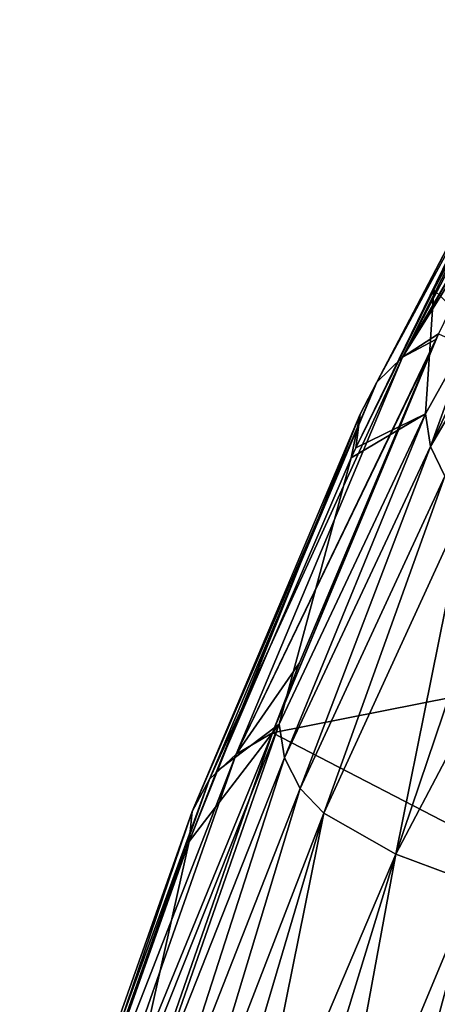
# Model space of a CAD drawing. Header units: millimetres. Extents: x -146 to 149, y -375 to 194.
# Tile 33 of 41: x 101.1 to 105.66, y 133.5 to 144.24. Entities that reach past the tile are written whole.
import ezdxf

# ---------------------------------------------------------------- set-up
doc = ezdxf.new("R2010")
doc.units = ezdxf.units.MM
doc.header["$LTSCALE"] = 309.490804
for name, color, linetype in [('19', 7, 'CONTINUOUS'), ('30', 7, 'CONTINUOUS'), ('47', 7, 'CONTINUOUS'), ('50', 7, 'CONTINUOUS'), ('51', 7, 'CONTINUOUS'), ('98', 7, 'CONTINUOUS')]:
    doc.layers.add(name, color=color, linetype=linetype)

msp = doc.modelspace()

# ---------------------------------------------------------------- linework, layer by layer
at = {"layer": '19', "color": 7, "linetype": 'CONTINUOUS', "true_color": 0xa2afbf}
for points in [[(111.84, 138.04, 67.039), (103.861, 136.461, 67.703), (105.671, 140.814, 89.661), (111.84, 138.04, 67.039)], [(105.671, 140.814, 89.661), (103.861, 136.461, 67.703), (105.642, 140.751, 89.305), (105.671, 140.814, 89.661)], [(105.642, 140.751, 89.305), (103.861, 136.461, 67.703), (105.592, 140.64, 88.691), (105.642, 140.751, 89.305)], [(105.592, 140.64, 88.691), (103.861, 136.461, 67.703), (104.154, 137.224, 71.253), (105.592, 140.64, 88.691)], [(111.84, 138.04, 67.039), (110.936, 132.795, 45.009), (103.861, 136.461, 67.703), (111.84, 138.04, 67.039)], [(103.861, 136.461, 67.703), (110.936, 132.795, 45.009), (102.046, 131.25, 45.817), (103.861, 136.461, 67.703)]]:
    msp.add_3dface(points, dxfattribs=at)
at = {"layer": '30', "color": 7, "linetype": 'CONTINUOUS', "true_color": 0xa2afbf}
for points in [[(105.204, 135.136, 79.966), (105.981, 138.989, 98.805), (104.421, 135.582, 79.879), (105.204, 135.136, 79.966)], [(106.408, 138.695, 98.853), (105.981, 138.989, 98.805), (105.204, 135.136, 79.966), (106.408, 138.695, 98.853)], [(106.938, 138.429, 98.896), (106.408, 138.695, 98.853), (105.204, 135.136, 79.966), (106.938, 138.429, 98.896)], [(106.062, 134.818, 80.029), (106.938, 138.429, 98.896), (105.204, 135.136, 79.966), (106.062, 134.818, 80.029)], [(102.865, 131.56, 61.075), (103.171, 131.371, 61.118), (104.421, 135.582, 79.879), (102.865, 131.56, 61.075)], [(103.171, 131.371, 61.118), (103.531, 131.194, 61.159), (104.421, 135.582, 79.879), (103.171, 131.371, 61.118)], [(103.531, 131.194, 61.159), (105.204, 135.136, 79.966), (104.421, 135.582, 79.879), (103.531, 131.194, 61.159)], [(103.531, 131.194, 61.159), (103.946, 131.028, 61.197), (105.204, 135.136, 79.966), (103.531, 131.194, 61.159)], [(103.946, 131.028, 61.197), (104.419, 130.871, 61.234), (105.204, 135.136, 79.966), (103.946, 131.028, 61.197)], [(104.419, 130.871, 61.234), (106.062, 134.818, 80.029), (105.204, 135.136, 79.966), (104.419, 130.871, 61.234)], [(104.419, 130.871, 61.234), (104.953, 130.721, 61.268), (106.062, 134.818, 80.029), (104.419, 130.871, 61.234)], [(104.953, 130.721, 61.268), (105.551, 130.58, 61.301), (106.062, 134.818, 80.029), (104.953, 130.721, 61.268)], [(105.551, 130.58, 61.301), (106.964, 134.574, 80.077), (106.062, 134.818, 80.029), (105.551, 130.58, 61.301)], [(105.551, 130.58, 61.301), (106.045, 130.479, 61.324), (106.964, 134.574, 80.077), (105.551, 130.58, 61.301)]]:
    msp.add_3dface(points, dxfattribs=at)
at = {"layer": '47', "color": 7, "linetype": 'CONTINUOUS', "true_color": 0xa2afbf}
for points in [[(106.205, 142.382, 106.65), (105.618, 141.293, 99.678), (106.051, 140.878, 104.888), (106.205, 142.382, 106.65)], [(105.618, 141.293, 99.678), (104.768, 139.568, 89.592), (105.529, 139.94, 98.689), (105.618, 141.293, 99.678)], [(106.051, 140.878, 104.888), (105.618, 141.293, 99.678), (105.529, 139.94, 98.689), (106.051, 140.878, 104.888)], [(105.529, 139.94, 98.689), (104.716, 139.458, 88.978), (103.931, 136.556, 79.73), (105.529, 139.94, 98.689)], [(104.768, 139.568, 89.592), (104.716, 139.458, 88.978), (105.529, 139.94, 98.689), (104.768, 139.568, 89.592)], [(104.716, 139.458, 88.978), (103.248, 136.039, 71.581), (103.931, 136.556, 79.73), (104.716, 139.458, 88.978)], [(103.931, 136.556, 79.73), (102.949, 135.275, 68.039), (102.34, 132.55, 60.891), (103.931, 136.556, 79.73)], [(103.248, 136.039, 71.581), (102.949, 135.275, 68.039), (103.931, 136.556, 79.73), (103.248, 136.039, 71.581)], [(102.949, 135.275, 68.039), (101.103, 130.067, 46.203), (102.34, 132.55, 60.891), (102.949, 135.275, 68.039)]]:
    msp.add_3dface(points, dxfattribs=at)
at = {"layer": '50', "color": 7, "linetype": 'CONTINUOUS', "true_color": 0xa2afbf}
for points in [[(106.672, 141.926, 112.269), (106.051, 140.878, 104.888), (105.584, 139.585, 98.742), (106.672, 141.926, 112.269)], [(106.735, 141.542, 112.316), (106.672, 141.926, 112.269), (105.584, 139.585, 98.742), (106.735, 141.542, 112.316)], [(105.739, 139.259, 98.782), (106.735, 141.542, 112.316), (105.584, 139.585, 98.742), (105.739, 139.259, 98.782)], [(106.051, 140.878, 104.888), (105.529, 139.94, 98.689), (105.584, 139.585, 98.742), (106.051, 140.878, 104.888)]]:
    msp.add_3dface(points, dxfattribs=at)
at = {"layer": '51', "color": 7, "linetype": 'CONTINUOUS', "true_color": 0xa2afbf}
for points in [[(105.529, 139.94, 98.689), (103.931, 136.556, 79.73), (103.992, 136.189, 79.796), (105.529, 139.94, 98.689)], [(105.584, 139.585, 98.742), (105.529, 139.94, 98.689), (103.992, 136.189, 79.796), (105.584, 139.585, 98.742)], [(104.16, 135.854, 79.848), (105.584, 139.585, 98.742), (103.992, 136.189, 79.796), (104.16, 135.854, 79.848)], [(105.739, 139.259, 98.782), (105.584, 139.585, 98.742), (104.16, 135.854, 79.848), (105.739, 139.259, 98.782)], [(104.421, 135.582, 79.879), (105.739, 139.259, 98.782), (104.16, 135.854, 79.848), (104.421, 135.582, 79.879)], [(104.421, 135.582, 79.879), (105.981, 138.989, 98.805), (105.739, 139.259, 98.782), (104.421, 135.582, 79.879)], [(103.931, 136.556, 79.73), (102.34, 132.55, 60.891), (102.406, 132.174, 60.972), (103.931, 136.556, 79.73)], [(103.992, 136.189, 79.796), (103.931, 136.556, 79.73), (102.406, 132.174, 60.972), (103.992, 136.189, 79.796)], [(102.587, 131.833, 61.036), (103.992, 136.189, 79.796), (102.406, 132.174, 60.972), (102.587, 131.833, 61.036)], [(104.16, 135.854, 79.848), (103.992, 136.189, 79.796), (102.587, 131.833, 61.036), (104.16, 135.854, 79.848)], [(102.865, 131.56, 61.075), (104.16, 135.854, 79.848), (102.587, 131.833, 61.036), (102.865, 131.56, 61.075)], [(102.865, 131.56, 61.075), (104.421, 135.582, 79.879), (104.16, 135.854, 79.848), (102.865, 131.56, 61.075)]]:
    msp.add_3dface(points, dxfattribs=at)
at = {"layer": '98', "color": 7, "linetype": 'CONTINUOUS', "true_color": 0xa2afbf}
for points in [[(107.427, 144.239, 111.109), (107.043, 143.557, 106.403), (105.277, 140.557, 89.249), (107.427, 144.239, 111.109)], [(107.132, 144.09, 111.154), (107.427, 144.239, 111.109), (105.277, 140.557, 89.249), (107.132, 144.09, 111.154)], [(106.992, 143.977, 111.181), (107.132, 144.09, 111.154), (105.277, 140.557, 89.249), (106.992, 143.977, 111.181)], [(106.845, 143.814, 111.217), (106.992, 143.977, 111.181), (104.996, 140.284, 89.322), (106.845, 143.814, 111.217)], [(104.996, 140.284, 89.322), (106.992, 143.977, 111.181), (105.277, 140.557, 89.249), (104.996, 140.284, 89.322)], [(106.661, 143.461, 111.283), (106.845, 143.814, 111.217), (104.996, 140.284, 89.322), (106.661, 143.461, 111.283)], [(107.043, 143.557, 106.403), (106.472, 142.472, 99.415), (105.277, 140.557, 89.249), (107.043, 143.557, 106.403)], [(104.768, 139.568, 89.592), (105.618, 141.293, 99.678), (106.661, 143.461, 111.283), (104.768, 139.568, 89.592)], [(104.768, 139.568, 89.592), (106.661, 143.461, 111.283), (104.817, 139.935, 89.4), (104.768, 139.568, 89.592)], [(104.817, 139.935, 89.4), (106.661, 143.461, 111.283), (104.996, 140.284, 89.322), (104.817, 139.935, 89.4)], [(105.618, 141.293, 99.678), (106.205, 142.382, 106.65), (106.661, 143.461, 111.283), (105.618, 141.293, 99.678)], [(106.472, 142.472, 99.415), (105.671, 140.814, 89.661), (105.277, 140.557, 89.249), (106.472, 142.472, 99.415)], [(105.671, 140.814, 89.661), (105.642, 140.751, 89.305), (105.277, 140.557, 89.249), (105.671, 140.814, 89.661)], [(105.642, 140.751, 89.305), (105.592, 140.64, 88.691), (103.465, 136.229, 67.459), (105.642, 140.751, 89.305)], [(105.277, 140.557, 89.249), (105.642, 140.751, 89.305), (103.465, 136.229, 67.459), (105.277, 140.557, 89.249)], [(105.592, 140.64, 88.691), (104.154, 137.224, 71.253), (103.465, 136.229, 67.459), (105.592, 140.64, 88.691)], [(104.996, 140.284, 89.322), (105.277, 140.557, 89.249), (103.171, 135.956, 67.544), (104.996, 140.284, 89.322)], [(103.171, 135.956, 67.544), (105.277, 140.557, 89.249), (103.465, 136.229, 67.459), (103.171, 135.956, 67.544)], [(104.817, 139.935, 89.4), (104.996, 140.284, 89.322), (102.984, 135.603, 67.637), (104.817, 139.935, 89.4)], [(102.984, 135.603, 67.637), (104.996, 140.284, 89.322), (103.171, 135.956, 67.544), (102.984, 135.603, 67.637)], [(102.949, 135.275, 68.039), (103.248, 136.039, 71.581), (104.817, 139.935, 89.4), (102.949, 135.275, 68.039)], [(102.949, 135.275, 68.039), (104.817, 139.935, 89.4), (102.984, 135.603, 67.637), (102.949, 135.275, 68.039)], [(103.248, 136.039, 71.581), (104.716, 139.458, 88.978), (104.817, 139.935, 89.4), (103.248, 136.039, 71.581)], [(104.716, 139.458, 88.978), (104.768, 139.568, 89.592), (104.817, 139.935, 89.4), (104.716, 139.458, 88.978)], [(104.154, 137.224, 71.253), (103.861, 136.461, 67.703), (103.465, 136.229, 67.459), (104.154, 137.224, 71.253)], [(103.861, 136.461, 67.703), (102.046, 131.25, 45.817), (101.664, 131.093, 45.89), (103.861, 136.461, 67.703)], [(103.861, 136.461, 67.703), (101.664, 131.093, 45.89), (103.465, 136.229, 67.459), (103.861, 136.461, 67.703)], [(101.664, 131.093, 45.89), (101.36, 130.822, 45.985), (103.465, 136.229, 67.459), (101.664, 131.093, 45.89)], [(101.36, 130.822, 45.985), (103.171, 135.956, 67.544), (103.465, 136.229, 67.459), (101.36, 130.822, 45.985)], [(101.36, 130.822, 45.985), (101.165, 130.467, 46.094), (103.171, 135.956, 67.544), (101.36, 130.822, 45.985)], [(101.165, 130.467, 46.094), (102.984, 135.603, 67.637), (103.171, 135.956, 67.544), (101.165, 130.467, 46.094)], [(101.103, 130.067, 46.203), (102.949, 135.275, 68.039), (102.984, 135.603, 67.637), (101.103, 130.067, 46.203)], [(101.165, 130.467, 46.094), (101.103, 130.067, 46.203), (102.984, 135.603, 67.637), (101.165, 130.467, 46.094)]]:
    msp.add_3dface(points, dxfattribs=at)

doc.saveas('drawing.dxf')
